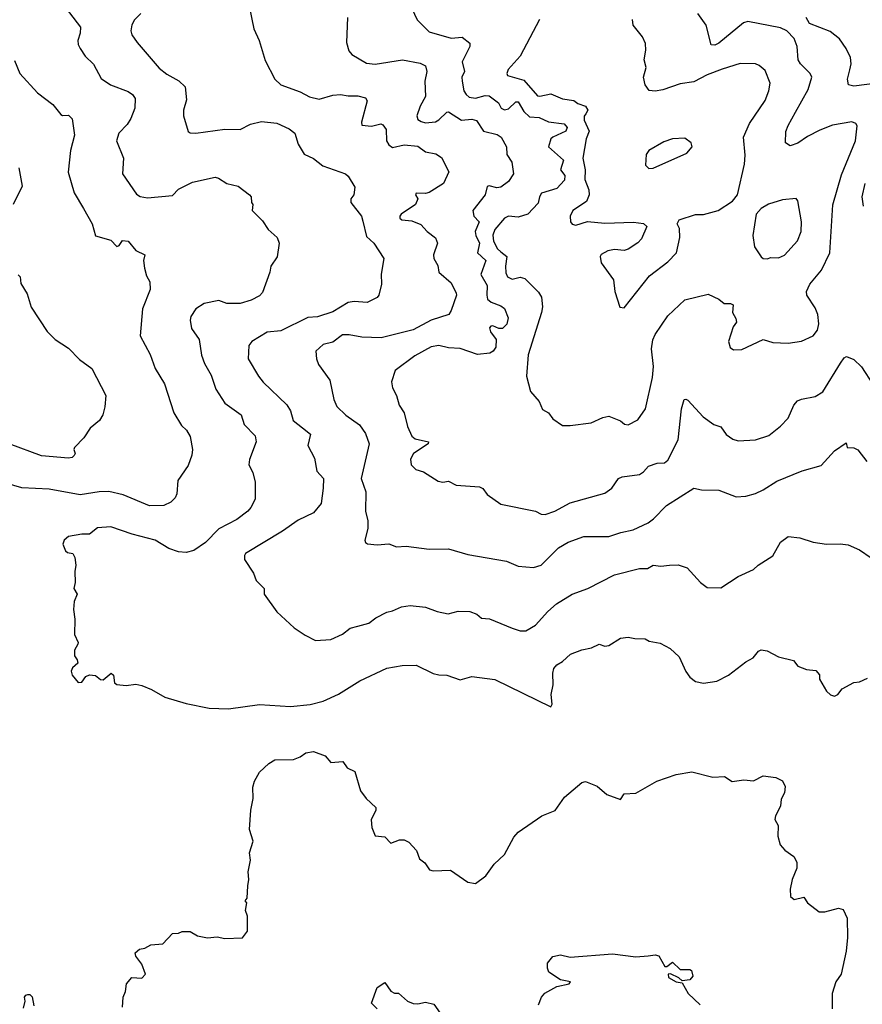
# Model space of a CAD drawing. Extents: x 1771496 to 1971148, y 471553 to 643630.
# Tile 107 of 256: x 1878952 to 1883319, y 498608 to 503714. Entities that reach past the tile are written whole.
import ezdxf

# ---------------------------------------------------------------- set-up
doc = ezdxf.new("R2010")
doc.units = 0

msp = doc.modelspace()

# ---------------------------------------------------------------- linework, layer by layer
at = {"layer": '0CON10XD'}
for points in [[(1880132, 503835), (1880165.9, 503665.9), (1880193.8, 503605), (1880225, 503502.5), (1880273.8, 503405), (1880305.8, 503375.8), (1880405, 503339.6), (1880455, 503313.5), (1880505, 503300.8), (1880575, 503322.9), (1880615, 503325.5), (1880655, 503318.8), (1880705, 503319.5), (1880745, 503308.8), (1880753.6, 503293.6), (1880722.9, 503182.9), (1880725.8, 503165.8), (1880775, 503160.7), (1880823, 503173), (1880835, 503169.2), (1880851.1, 503145), (1880852.7, 503085), (1880865, 503064.5), (1880885, 503050.4), (1880945, 503065.3), (1881015, 503058.5), (1881055, 503028.2), (1881108.7, 503018.7), (1881138.3, 502998.3), (1881175.8, 502925), (1881149.2, 502865), (1881075, 502816.9), (1881055, 502811.8), (1881006.7, 502813.3), (1881004, 502805), (1881016, 502785), (1881002.9, 502755), (1880928.8, 502705), (1880922.9, 502695), (1880922.5, 502685), (1880932.5, 502675), (1880985, 502671.1), (1881031.1, 502651.1), (1881064.6, 502614.6), (1881107.5, 502582.5), (1881116.9, 502555), (1881096.7, 502495), (1881098.5, 502475), (1881118.5, 502438.5), (1881124.7, 502404.7), (1881188.6, 502348.6), (1881214.4, 502295), (1881215.6, 502285), (1881188, 502205), (1881176.2, 502185), (1881084.7, 502155.3), (1880991.2, 502105), (1880825, 502064.6), (1880725, 502067.5), (1880659.2, 502079.2), (1880625, 502078.9), (1880575, 502041.1), (1880525, 502028.6), (1880487.5, 501995), (1880490.8, 501955), (1880501.4, 501925), (1880560, 501845), (1880580.8, 501745), (1880595, 501708.8), (1880642.6, 501662.6), (1880713, 501613), (1880745, 501568.8), (1880763.1, 501515), (1880721.4, 501335), (1880746.2, 501265), (1880744.6, 501164.6), (1880755.7, 501115.7), (1880755.8, 501075.8), (1880741.2, 501015), (1880745, 501002.5), (1880755, 500996.7), (1880805, 500991.2), (1880865, 500996), (1880905, 500980.8), (1880955, 500984.2), (1881075, 500968.6), (1881175, 500969.2), (1881275, 500941.4), (1881475, 500905.7), (1881535, 500880.8), (1881615, 500872.9), (1881655, 500885.7), (1881745, 500975.6), (1881795, 501004.4), (1881875, 501033.1), (1881955, 501033.3), (1882005, 501033.6), (1882066.7, 501055), (1882131.2, 501068.8), (1882208.8, 501105), (1882237.5, 501125), (1882304.5, 501195.5), (1882445, 501284.2), (1882485, 501275.8), (1882575, 501274.4), (1882665, 501238.9), (1882715, 501242.2), (1882765, 501256.7), (1882805, 501275.5), (1882875, 501321.2), (1883006.7, 501375), (1883105, 501401.4), (1883175, 501478), (1883235, 501520), (1883240, 501495), (1883275, 501493.3), (1883295, 501483.8), (1883342.4, 501422.4)], [(1879154.3, 503824.3), (1879267.5, 503675), (1879266.6, 503643.4), (1879254.2, 503605), (1879255.8, 503585), (1879265.8, 503565), (1879292, 503525), (1879335, 503482.5), (1879375, 503409.2), (1879423.8, 503375), (1879515, 503341.4), (1879537.5, 503325), (1879551.4, 503305), (1879549.4, 503255), (1879528.6, 503201.4), (1879510.2, 503169.8), (1879465.6, 503125), (1879454.2, 503085), (1879490, 502995), (1879485.8, 502915), (1879558.3, 502808.3), (1879576.6, 502796.6), (1879615, 502790), (1879745, 502801.5), (1879775, 502834), (1879848.3, 502871.7), (1879965, 502897.5), (1879982.7, 502892.7), (1880025, 502864), (1880085, 502851.2), (1880143.3, 502805), (1880152.5, 502795), (1880153.3, 502765), (1880160, 502755), (1880157.5, 502725), (1880165.9, 502715.9), (1880210.2, 502670.2), (1880240, 502625), (1880286.2, 502585), (1880296.7, 502555), (1880286.4, 502483.6), (1880253.8, 502435), (1880248.8, 502405), (1880210.7, 502299.3), (1880195, 502281.2), (1880151.2, 502258.8), (1880095, 502241.9), (1880025, 502242.2), (1879985, 502256.9), (1879907.8, 502242.2), (1879866, 502214), (1879840, 502175), (1879835.6, 502155), (1879843.2, 502113.2), (1879882, 502055), (1879895, 501973.3), (1879910.7, 501930.7), (1879945, 501871.2), (1879968.2, 501798.2), (1880014.7, 501724.7), (1880100.8, 501665), (1880116, 501615), (1880173.5, 501555), (1880177.1, 501525), (1880143.8, 501433.8)], [(1880970.9, 503800.9), (1881012.4, 503712.4), (1881075, 503650.6), (1881187.9, 503617.9), (1881245, 503623.3), (1881285, 503592.5), (1881284.2, 503575), (1881244.6, 503495), (1881258.2, 503445), (1881244.3, 503415), (1881245.5, 503395.5), (1881254.3, 503345), (1881265.5, 503325), (1881282, 503312), (1881315, 503307.3), (1881365, 503320.8), (1881385, 503318.8), (1881432.8, 503282.8), (1881448.1, 503255), (1881465, 503246.2), (1881485, 503251.8), (1881523.1, 503286.9), (1881535, 503288.2), (1881565, 503237.6), (1881595, 503209.3), (1881645, 503206.7), (1881693.2, 503183.2), (1881773.8, 503173.8), (1881790, 503155), (1881783.1, 503135), (1881715.7, 503105), (1881705.6, 503095), (1881691.9, 503055), (1881770, 502985), (1881754.7, 502935), (1881777.3, 502905), (1881775, 502880.8), (1881735, 502838.9), (1881656.1, 502813.9), (1881645.4, 502795), (1881638.3, 502761.7), (1881585.3, 502704.7), (1881535, 502690.3), (1881485, 502695.3), (1881465, 502684.6), (1881414.7, 502625), (1881404.5, 502595.5), (1881407.8, 502565), (1881428.9, 502525), (1881445, 502510.2), (1881476.6, 502485), (1881469.1, 502435), (1881471.7, 502401.7), (1881480.5, 502380.5), (1881505, 502368.5), (1881545, 502378), (1881570.8, 502370.8), (1881640.2, 502300.2), (1881655.6, 502275), (1881660.8, 502225), (1881657.1, 502195), (1881588, 501975), (1881578.8, 501865), (1881600, 501785), (1881644, 501734), (1881661.7, 501691.7), (1881692.5, 501675), (1881715, 501643.3), (1881765, 501610), (1881805, 501608.8)], [(1879580, 503745), (1879547.8, 503712.2), (1879533.3, 503686.7), (1879529.2, 503655), (1879534.3, 503635), (1879562, 503595), (1879675, 503462.9), (1879715, 503430.6), (1879777.2, 503397.2), (1879810, 503365), (1879817.3, 503297.3), (1879800.8, 503245), (1879801.2, 503215), (1879825, 503133.3), (1879836.2, 503126.2), (1879865, 503125.8), (1880015, 503146.4), (1880094.4, 503144.4), (1880148.6, 503171.4), (1880205, 503186.5), (1880285, 503176.9), (1880348.3, 503148.3), (1880378, 503125), (1880395, 503067.5), (1880425.7, 503015.7), (1880475, 502994.2), (1880523.3, 502955), (1880640, 502915), (1880655, 502902.5), (1880688.8, 502845), (1880683.8, 502805), (1880668.8, 502785), (1880668, 502765), (1880723.8, 502695), (1880730.5, 502669.5), (1880748.7, 502588.7), (1880786.9, 502555), (1880840, 502475), (1880826.1, 502393.9), (1880827.7, 502342.3), (1880814.1, 502285.9), (1880805, 502273.8), (1880752.4, 502247.6), (1880685, 502252.5), (1880655, 502247.5), (1880575, 502198), (1880495, 502173.5), (1880445, 502170), (1880305, 502101.1), (1880235, 502092.9), (1880155, 502045.5), (1880139.7, 502025), (1880135.6, 501955), (1880190, 501865), (1880214.6, 501834.6), (1880337.4, 501717.4), (1880355.4, 501685.4), (1880370, 501635), (1880418, 501598), (1880459.2, 501565), (1880446.2, 501505), (1880480.3, 501440.3), (1880492, 501372), (1880526.2, 501335), (1880525.7, 501285), (1880514, 501205), (1880475, 501157.1), (1880395, 501118.9), (1880315, 501061.5), (1880123.3, 500945), (1880116.7, 500935), (1880117.5, 500915), (1880163.6, 500843.6), (1880178, 500805), (1880218.8, 500765), (1880220, 500735), (1880285, 500643.3), (1880375, 500561.2), (1880431.7, 500521.7), (1880485, 500494.2), (1880565, 500499.2), (1880625, 500527.5), (1880665, 500558.9), (1880705, 500568.6), (1880762.5, 500585), (1880797.7, 500612.3), (1880855, 500642), (1880885, 500648), (1880930.3, 500669.7), (1880975, 500675.6), (1881055, 500668.1), (1881115, 500645.8), (1881173, 500633), (1881225, 500647.5), (1881285, 500645.8), (1881320.9, 500630.9), (1881345, 500610.8), (1881386.8, 500606.8), (1881505, 500558), (1881545.6, 500545.6), (1881575, 500544.3), (1881626, 500575), (1881688.6, 500645), (1881734.3, 500685), (1881815.4, 500734.6), (1881896.7, 500765), (1882035.5, 500834.5), (1882165, 500867.8), (1882205, 500868.6), (1882235, 500885.7), (1882275, 500880), (1882320, 500885), (1882365, 500887.5), (1882411.2, 500871.2), (1882480, 500795), (1882515, 500769.2), (1882585, 500768), (1882675, 500825.8), (1882755, 500862), (1882778.8, 500885), (1882855, 500934.3), (1882894.3, 501005), (1882935, 501034), (1882995, 501026.2), (1883065, 501003.8), (1883133.9, 500993.9), (1883203.9, 500996.1), (1883245, 500990.8), (1883305, 500964.2), (1883365, 500924)], [(1881805, 501608.8), (1881913.8, 501623.8), (1881975, 501651.4), (1882005, 501658.6), (1882065, 501634), (1882085.8, 501615.8), (1882105, 501612.9), (1882155, 501638), (1882194.5, 501695.5), (1882232.2, 501857.8), (1882236.2, 501915), (1882226.6, 502006.6), (1882233, 502053), (1882245, 502081.2), (1882311.2, 502178.8), (1882399.5, 502260.5), (1882520.7, 502290.7), (1882575, 502264.2), (1882602.1, 502242.1), (1882635, 502242.7), (1882649.5, 502235), (1882645.7, 502195.7), (1882663.8, 502165), (1882666, 502145), (1882649.2, 502120.8), (1882626.2, 502045), (1882633.9, 502013.9), (1882651.7, 502001.7), (1882695, 502004.2), (1882805, 502055.7), (1882855, 502039.2), (1882935, 502037.1), (1883004.1, 502045.9), (1883065, 502074), (1883086.4, 502103.6), (1883093.4, 502136.6), (1883087.5, 502185), (1883075, 502218.8), (1883030.8, 502285), (1883029.2, 502305), (1883047.4, 502342.6), (1883107.1, 502415), (1883150.4, 502505), (1883166.9, 502753.1), (1883211.7, 502908.3), (1883283.6, 503085), (1883292.9, 503162.9), (1883285.6, 503175.6), (1883264.3, 503184.3), (1883164.1, 503165.9), (1883098.6, 503141.4), (1883035, 503108.1), (1882985, 503073.1), (1882945, 503059.2), (1882920.8, 503075), (1882923, 503133), (1882934.4, 503165), (1882973.3, 503233.3), (1883038.1, 503351.9), (1883056.5, 503415), (1883049.1, 503435), (1882997.8, 503485), (1882986.5, 503505), (1882981.5, 503575), (1882965, 503615.4), (1882927.1, 503655), (1882895, 503671.2), (1882725, 503704.6), (1882703, 503697), (1882575, 503591.1), (1882555, 503581.9), (1882535, 503584), (1882508.9, 503685), (1882466, 503745)], [(1880650.8, 503725), (1880645.9, 503595.9), (1880658.3, 503551.7), (1880672.9, 503532.9), (1880748.9, 503488.9), (1880795, 503483.4), (1880935.8, 503505.8), (1881027.6, 503487.6), (1881054.6, 503474.6), (1881061.8, 503445), (1881052.7, 503395), (1881055.5, 503315), (1881028.5, 503265), (1881010.9, 503215), (1881016.2, 503196.2), (1881032.5, 503185), (1881055, 503179.1), (1881106.3, 503183.7), (1881125, 503193.8), (1881165, 503233.8), (1881175, 503236.2), (1881242.4, 503192.4), (1881295, 503197.9), (1881320, 503190), (1881355.8, 503135.8), (1881427.5, 503117.5), (1881447.1, 503105), (1881474.4, 503054.4), (1881476.5, 503015), (1881502, 502975), (1881511.9, 502915), (1881485.4, 502874.6), (1881445, 502845.7), (1881425, 502842.1), (1881385, 502851.8), (1881375, 502847.8), (1881364.5, 502805), (1881301.2, 502725), (1881305.4, 502695), (1881333.5, 502665), (1881313.4, 502615), (1881315.8, 502595), (1881335.3, 502555), (1881325.6, 502505), (1881367.1, 502465), (1881342.8, 502392.8), (1881375, 502336), (1881372.4, 502285), (1881377.3, 502265), (1881395, 502249.1), (1881445, 502230.5), (1881465.4, 502215.4), (1881483, 502167), (1881476.9, 502135), (1881455, 502112.9), (1881435, 502112.5), (1881405, 502125.8), (1881393.3, 502125), (1881386.2, 502115), (1881392.5, 502095), (1881421.4, 502055), (1881420, 502015), (1881405.7, 501995), (1881388.8, 501985), (1881325, 501976.9), (1881235, 502008.8), (1881175, 502012.5), (1881125, 502024.1), (1881085, 502017.5), (1880999.3, 501970.7), (1880898, 501895), (1880879.2, 501835), (1880884.2, 501805), (1880904.4, 501765), (1880919.4, 501715), (1880944.4, 501675), (1880961.9, 501605), (1880985, 501553.8), (1881001.1, 501541.1), (1881071.2, 501525), (1881068.8, 501515), (1880993.1, 501465), (1880978, 501435), (1880981.2, 501405), (1881005, 501381.2), (1881045, 501370), (1881120.5, 501320.5), (1881145, 501316), (1881175, 501321.2), (1881215, 501300), (1881335, 501291.4), (1881352.2, 501282.2), (1881375, 501251.2), (1881445, 501202), (1881625, 501165.7), (1881655, 501150), (1881675, 501148.6), (1881725, 501164.5), (1881805, 501207.9), (1881985, 501258.6), (1882020.8, 501285), (1882055.8, 501334.2), (1882075, 501342.5), (1882164.4, 501355.6), (1882185, 501369.2), (1882210.6, 501399.4), (1882255, 501414.7), (1882293.9, 501416.1), (1882310.9, 501429.1), (1882364.5, 501535), (1882381.5, 501695), (1882396.4, 501743.6), (1882405, 501746.2), (1882415, 501740), (1882494, 501655), (1882548.8, 501615), (1882585, 501601.9), (1882612.8, 501562.8), (1882647.8, 501537.8), (1882675, 501529.4), (1882765, 501535.6), (1882835, 501557.1), (1882895, 501605.8), (1882935, 501648), (1882964.4, 501715.6), (1882983.1, 501736.9), (1883003.2, 501746.8), (1883075, 501760), (1883115, 501784.2), (1883205, 501932), (1883225, 501960), (1883237.7, 501967.7), (1883275, 501950.8), (1883315, 501914.2), (1883375, 501820.8)], [(1881645.8, 503715), (1881545.6, 503525), (1881484.2, 503455), (1881476, 503435), (1881480, 503425), (1881565, 503400), (1881635, 503319.4), (1881646.9, 503316.9), (1881705, 503329.5), (1881765, 503302.5), (1881824.8, 503294.8), (1881845, 503279.6), (1881885, 503264.6), (1881896.5, 503245), (1881885.6, 503225), (1881877.4, 503212.6), (1881877.9, 503192.1), (1881904, 503135), (1881887.1, 503095), (1881870.6, 502995), (1881882.9, 502935), (1881881.6, 502885), (1881901.8, 502831.8), (1881903.7, 502805), (1881888.9, 502771.1), (1881818.9, 502725), (1881805.7, 502695), (1881806.2, 502665), (1881815, 502653.8), (1881835, 502648), (1881895, 502667.5), (1881985, 502659.2), (1882133.6, 502663.6), (1882185, 502657.5), (1882201.7, 502641.7), (1882175, 502577.5), (1882155, 502556.7), (1882105, 502523.3), (1882085, 502516.7), (1882035, 502521.2), (1882000, 502515), (1881965, 502496.7), (1881960, 502485), (1881965, 502452.5), (1882028.8, 502365), (1882036.2, 502305), (1882063, 502223), (1882085, 502220)], [(1882085, 502220), (1882216.2, 502385), (1882311.7, 502458.3), (1882356.7, 502505), (1882373.3, 502585), (1882371.7, 502631.7), (1882360, 502655), (1882370, 502675), (1882455, 502703.3), (1882496.1, 502703.9), (1882572.5, 502725), (1882646.8, 502773.2), (1882671.2, 502805), (1882708.2, 502965), (1882711.1, 503011.1), (1882703.3, 503105), (1882733.5, 503175), (1882815.6, 503295), (1882834.4, 503345), (1882841.4, 503385), (1882815, 503450), (1882785, 503476), (1882765, 503484), (1882685.8, 503485.8), (1882592.4, 503457.6), (1882515, 503427.7), (1882445, 503391.2), (1882375, 503381.5), (1882285, 503350), (1882245, 503342.9), (1882215, 503346), (1882194.2, 503375), (1882185.7, 503415), (1882198.1, 503465), (1882188.9, 503505), (1882196.9, 503555), (1882195, 503590), (1882180, 503625), (1882132, 503685), (1882128.6, 503715)], [(1883395, 503383.8), (1883275, 503368.9), (1883246.7, 503375), (1883241.9, 503405), (1883253.3, 503453.3), (1883260.5, 503485), (1883258.3, 503518.3), (1883235.7, 503565), (1883201.4, 503615), (1883152.9, 503652.9), (1883045, 503694.3), (1883027.5, 503725)], [(1878925, 503502.5), (1878954, 503435), (1879045, 503334), (1879124.5, 503274.5), (1879165, 503221.2), (1879175, 503216.2), (1879205, 503218), (1879225, 503200), (1879236.5, 503115), (1879215.6, 503035), (1879203.3, 502923.3), (1879234.3, 502815), (1879283.1, 502735), (1879328, 502655), (1879345, 502592.5), (1879425, 502571.1), (1879455, 502538), (1879467.5, 502542.5), (1879485, 502568.8), (1879515, 502566), (1879555, 502516), (1879601.2, 502495), (1879594.2, 502465), (1879600, 502425), (1879610, 502385), (1879626, 502355), (1879628.8, 502315), (1879588, 502215), (1879577.5, 502075), (1879628.1, 501978.1), (1879654.5, 501905), (1879702.5, 501825), (1879751.1, 501675), (1879790.3, 501610.3), (1879816, 501585), (1879835, 501552.5), (1879847.5, 501485), (1879844, 501455), (1879825, 501402.5), (1879771.2, 501325), (1879766.2, 501255), (1879758.8, 501235), (1879735, 501212), (1879700, 501195), (1879625, 501193.3), (1879489.3, 501249.3), (1879415, 501266.9), (1879365, 501266.1), (1879265, 501250.4), (1879105, 501279.2), (1878963.5, 501286.5), (1878825, 501326.7)], [(1882212.7, 502942.7), (1882235, 502944.2), (1882408.7, 503021.3), (1882437.5, 503055), (1882432.5, 503075), (1882399.3, 503099.3), (1882335, 503096), (1882290.3, 503079.7), (1882213.3, 503035), (1882198.8, 503015), (1882195, 502960), (1882212.7, 502942.7)], [(1878948, 502945), (1878965, 502850), (1878918.6, 502755)], [(1883325, 502747.5), (1883317.8, 502795), (1883333.3, 502865)], [(1882825, 502474.4), (1882845, 502480.6), (1882885, 502478.6), (1882915, 502491.9), (1882982.5, 502567.5), (1883001.1, 502615), (1883004.4, 502665), (1882984.2, 502774.2), (1882975.6, 502785.6), (1882905, 502778.9), (1882833.1, 502756.9), (1882794, 502735), (1882769.2, 502705), (1882750.9, 502595), (1882760, 502535), (1882795, 502484.2), (1882805.6, 502475.6), (1882825, 502474.4)], [(1878945, 502390), (1878955, 502380), (1878957.5, 502345), (1878991.7, 502291.7), (1879012.3, 502222.3), (1879095, 502097.5), (1879136.1, 502056.1), (1879205, 502010), (1879262.3, 501952.3), (1879326.2, 501905), (1879398.8, 501765), (1879393.8, 501706.2), (1879383.3, 501665), (1879366.7, 501635), (1879318, 501595), (1879284.5, 501545.5), (1879236.7, 501495), (1879233.3, 501485), (1879240, 501465), (1879235, 501453.3), (1879225, 501444.2), (1879205, 501439.2), (1879065, 501452.2), (1878898, 501515)], [(1880143.8, 501433.8), (1880139.2, 501405), (1880160, 501365), (1880172.5, 501315), (1880172.9, 501227.1), (1880150.8, 501185), (1880134.2, 501165), (1880077.1, 501122.9), (1879985, 501074.5), (1879915, 501002.2), (1879855, 500961.5), (1879815, 500950.5), (1879775, 500953.6), (1879725, 500971.5), (1879653.8, 501015), (1879535, 501046.2), (1879425, 501084.4), (1879355, 501078.8), (1879314.1, 501045.9), (1879275, 501045.8), (1879205, 501033.3), (1879183.3, 501015), (1879176.7, 500995), (1879189.5, 500959.5), (1879200.5, 500950.5), (1879227.5, 500945), (1879238.8, 500925), (1879243.3, 500885), (1879237.7, 500852.3), (1879240, 500795), (1879233.3, 500765), (1879250, 500735), (1879233.9, 500696.1), (1879231.2, 500655), (1879238, 500605), (1879236.2, 500525), (1879256.2, 500485), (1879253.6, 500476.4), (1879236, 500445), (1879236.7, 500415), (1879250, 500395), (1879253, 500377), (1879226.4, 500353.6), (1879219.6, 500335), (1879224.1, 500314.1), (1879255, 500277.1), (1879275, 500279.2), (1879295, 500307.5), (1879315, 500316.7), (1879345, 500312.5), (1879371.7, 500291.7), (1879385, 500291.2), (1879426.1, 500326.1), (1879438, 500315), (1879443.3, 500275), (1879455, 500266.7), (1879505, 500261.2), (1879555, 500268.8), (1879585, 500261.2), (1879635, 500241.2), (1879705, 500200), (1879815, 500168), (1879935, 500144.2), (1880035, 500140.8), (1880195, 500162), (1880355, 500153.1), (1880457.4, 500162.6), (1880525, 500180), (1880605, 500217.1), (1880715, 500285.6), (1880855, 500351.4), (1880934.3, 500365.7), (1881007, 500367), (1881094.4, 500324.4), (1881125, 500316), (1881165.6, 500315.6), (1881235, 500291.2), (1881295, 500308.1), (1881415, 500292.5), (1881705, 500150), (1881711.2, 500165), (1881706, 500215), (1881717.1, 500265), (1881714.4, 500325), (1881721.1, 500348.9), (1881735, 500368), (1881765, 500386), (1881806.8, 500423.2), (1881865, 500445.7), (1881915, 500457.5), (1881955, 500476), (1881985, 500466), (1882005, 500468.6), (1882065, 500506.9), (1882105, 500512), (1882140, 500505), (1882193, 500503), (1882215, 500492), (1882271.4, 500481.4), (1882323.2, 500453.2), (1882369.2, 500409.2), (1882403.7, 500333.7), (1882424.5, 500304.5), (1882455, 500282), (1882495, 500274), (1882565, 500284.3), (1882625, 500314.2), (1882715.8, 500384.2), (1882752.5, 500405), (1882780.6, 500439.4), (1882795, 500445.7), (1882825, 500441.1), (1882885, 500410.8), (1882961.7, 500391.7), (1882985, 500362), (1883030, 500345), (1883078.3, 500338.3), (1883097, 500317), (1883097.5, 500295), (1883132.5, 500232.5), (1883153.8, 500213.8), (1883175, 500206.7), (1883192.5, 500215), (1883215, 500243.3), (1883275, 500276.2), (1883305, 500281.2), (1883345, 500300)], [(1879485.7, 498594.3), (1879488.6, 498645), (1879500.6, 498675), (1879505.7, 498715), (1879532.9, 498747.1), (1879585, 498743.3), (1879604.4, 498765), (1879585.7, 498815.7), (1879555, 498857.5), (1879551.2, 498875), (1879572.5, 498895), (1879600.5, 498899.5), (1879632.5, 498917.5), (1879695, 498922), (1879745, 498976.2), (1879775, 498976.7), (1879795, 498986.2), (1879835, 498986.7), (1879873.6, 498963.6), (1879925, 498953.8), (1879975, 498958.8), (1880015, 498950), (1880106.2, 498953.8), (1880133, 498987), (1880132.5, 499065), (1880122.5, 499095), (1880130, 499135), (1880120, 499145), (1880131.7, 499158.3), (1880135, 499223.3), (1880140, 499255), (1880136.9, 499295), (1880148, 499355), (1880143.6, 499393.6), (1880161.5, 499455), (1880143.4, 499515), (1880150.6, 499615), (1880162.7, 499675), (1880159.7, 499735), (1880168.9, 499765), (1880195, 499811.4), (1880243.1, 499856.9), (1880275, 499875.5), (1880371.7, 499878.3), (1880405, 499890.8), (1880435, 499911.9), (1880475, 499918.8), (1880536, 499896), (1880565, 499862.9), (1880627.3, 499867.3), (1880650, 499835), (1880688.8, 499815), (1880717.8, 499715), (1880748.2, 499675), (1880798.1, 499628.1), (1880797.8, 499615), (1880773.9, 499565), (1880776.8, 499525), (1880795, 499481.2), (1880845, 499476.2), (1880875, 499443.8), (1880920.7, 499460.7), (1880945, 499461.2), (1880968.7, 499448.7), (1881008, 499405), (1881025, 499362.5), (1881051.7, 499341.7), (1881076.7, 499305), (1881095, 499300.5), (1881185, 499304), (1881275, 499240.9), (1881315, 499234.5), (1881367.5, 499275), (1881411.4, 499335), (1881465.5, 499384.5), (1881513.8, 499475), (1881535, 499501.3), (1881658.9, 499585), (1881726.9, 499613.1), (1881775, 499682), (1881865, 499758.2), (1881885, 499763.3), (1881945, 499739.6), (1881995, 499695.6), (1882065, 499670), (1882085, 499698.8), (1882145, 499702.9), (1882254.5, 499765.5), (1882355, 499799.2), (1882435, 499814), (1882545, 499786.2), (1882605, 499790), (1882645, 499763.8), (1882705, 499772), (1882755, 499767.5), (1882805, 499793.3), (1882870, 499785), (1882905, 499766.7), (1882918.3, 499738.3), (1882916.2, 499705), (1882898.3, 499671.7), (1882894.2, 499635), (1882869.2, 499585), (1882866.1, 499566.1), (1882883.3, 499535), (1882880.9, 499480.9), (1882892.5, 499435), (1882917, 499407), (1882964.2, 499374.2), (1882978.8, 499345), (1882980, 499315), (1882954.5, 499255.5), (1882944.4, 499205), (1882947, 499167), (1882965, 499151.2), (1883015, 499163.3), (1883035, 499133.8), (1883095, 499088), (1883125, 499087.1), (1883195, 499106.7), (1883219.8, 499099.8), (1883240, 499055), (1883241.4, 498955), (1883235.5, 498884.5), (1883208.9, 498765), (1883182.2, 498725), (1883163.1, 498665), (1883163.1, 498585)], [(1881641.2, 498605), (1881655.6, 498645), (1881674.2, 498665.8), (1881735, 498700), (1881800, 498715), (1881807.5, 498725), (1881755, 498735.6), (1881694.8, 498774.8), (1881687.1, 498795), (1881687.8, 498822.2), (1881715, 498856.1), (1881755, 498864.7), (1881805, 498852.3), (1882025, 498870), (1882145, 498855.3), (1882209.2, 498859.2), (1882245, 498865.6), (1882265, 498860), (1882295, 498804), (1882305, 498804), (1882335, 498826.7), (1882375, 498788.5), (1882425, 498788.6), (1882433, 498783), (1882441.4, 498755), (1882425, 498735.8), (1882385, 498730), (1882367.5, 498745), (1882324, 498766), (1882313.3, 498765), (1882315, 498747.5), (1882355, 498724), (1882385, 498720), (1882416.9, 498665), (1882478, 498605)], [(1880805, 498585.6), (1880775.8, 498615), (1880805, 498695.8), (1880845, 498721.4), (1880875, 498676), (1880895, 498666.2), (1880916.1, 498666.1), (1880962.5, 498625), (1880991.9, 498611.9), (1881015, 498610), (1881055, 498618.8), (1881098.8, 498608.8), (1881131.7, 498561.7)], [(1878972, 498588), (1878980, 498625), (1878977.5, 498645), (1878983.6, 498656.4), (1878995, 498660), (1879005, 498660), (1879017, 498647), (1879025, 498600)]]:
    msp.add_lwpolyline(points, dxfattribs=at)

doc.saveas('drawing.dxf')
